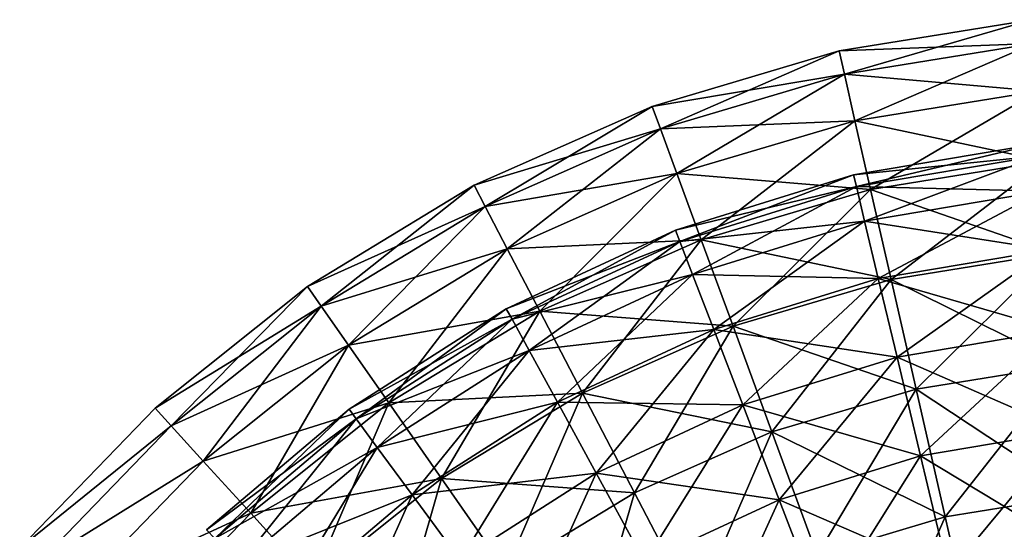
# Model space of a CAD drawing. Header units: millimetres. Extents: x 0 to 130, y 0 to 330.
# Tile 100 of 105: x 24 to 63, y 109 to 129. Entities that reach past the tile are written whole.
import ezdxf

# ---------------------------------------------------------------- set-up
doc = ezdxf.new("R2010")
doc.units = ezdxf.units.MM
doc.header["$LTSCALE"] = 25.4
doc.layers.get('0').update_dxf_attribs({"true_color": 0xff5454})

# ---------------------------------------------------------------- blocks, each defined once
blk = doc.blocks.new('CAMELEON-SNOWBALL-10267.STL')
at = {"color": 7, "true_color": 0xffffff}
mesh = blk.add_polyface(dxfattribs=at)
corners = [(47.275, 58.006, 64.99), (54.85, 59.231, 57.455), (47.275, 58.006, 57.455), (54.85, 59.231, 64.99)]
mesh.append_faces([[corners[k] for k in face] for face in [(0, 1, 2), (1, 0, 3)]], dxfattribs={"vtx0": -1, "color": 7})
mesh = blk.add_polyface(dxfattribs=at)
corners = [(47.485, 57.086, 72.465), (54.85, 59.231, 64.99), (47.275, 58.006, 64.99), (54.941, 58.291, 72.465)]
mesh.append_faces([[corners[k] for k in face] for face in [(0, 1, 2), (1, 0, 3)]], dxfattribs={"vtx0": -1, "color": 7})
mesh = blk.add_polyface(dxfattribs=at)
corners = [(47.275, 58.006, 57.455), (54.941, 58.291, 49.979), (47.485, 57.086, 49.979), (54.85, 59.231, 57.455)]
mesh.append_faces([[corners[k] for k in face] for face in [(0, 1, 2), (1, 0, 3)]], dxfattribs={"vtx0": -1, "color": 7})
mesh = blk.add_polyface(dxfattribs=at)
corners = [(47.902, 55.259, 79.763), (54.941, 58.291, 72.465), (47.485, 57.086, 72.465), (55.121, 56.426, 79.763)]
mesh.append_faces([[corners[k] for k in face] for face in [(0, 1, 2), (1, 0, 3)]], dxfattribs={"vtx0": -1, "color": 7})
mesh = blk.add_polyface(dxfattribs=at)
corners = [(47.485, 57.086, 49.979), (55.121, 56.426, 42.681), (47.902, 55.259, 42.681), (54.941, 58.291, 49.979)]
mesh.append_faces([[corners[k] for k in face] for face in [(0, 1, 2), (1, 0, 3)]], dxfattribs={"vtx0": -1, "color": 7})
mesh = blk.add_polyface(dxfattribs=at)
corners = [(39.919, 55.823, 57.455), (47.485, 57.086, 49.979), (40.245, 54.937, 49.979), (47.275, 58.006, 57.455)]
mesh.append_faces([[corners[k] for k in face] for face in [(0, 1, 2), (1, 0, 3)]], dxfattribs={"vtx0": -1, "color": 7})
mesh = blk.add_polyface(dxfattribs=at)
corners = [(39.919, 55.823, 64.99), (47.275, 58.006, 57.455), (39.919, 55.823, 57.455), (47.275, 58.006, 64.99)]
mesh.append_faces([[corners[k] for k in face] for face in [(0, 1, 2), (1, 0, 3)]], dxfattribs={"vtx0": -1, "color": 7})
mesh = blk.add_polyface(dxfattribs=at)
corners = [(40.245, 54.937, 72.465), (47.275, 58.006, 64.99), (39.919, 55.823, 64.99), (47.485, 57.086, 72.465)]
mesh.append_faces([[corners[k] for k in face] for face in [(0, 1, 2), (1, 0, 3)]], dxfattribs={"vtx0": -1, "color": 7})
mesh = blk.add_polyface(dxfattribs=at)
corners = [(40.892, 53.178, 79.763), (47.485, 57.086, 72.465), (40.245, 54.937, 72.465), (47.902, 55.259, 79.763)]
mesh.append_faces([[corners[k] for k in face] for face in [(0, 1, 2), (1, 0, 3)]], dxfattribs={"vtx0": -1, "color": 7})
mesh = blk.add_polyface(dxfattribs=at)
corners = [(40.245, 54.937, 49.979), (47.902, 55.259, 42.681), (40.892, 53.178, 42.681), (47.485, 57.086, 49.979)]
mesh.append_faces([[corners[k] for k in face] for face in [(0, 1, 2), (1, 0, 3)]], dxfattribs={"vtx0": -1, "color": 7})
mesh = blk.add_polyface(dxfattribs=at)
corners = [(48.519, 52.555, 86.769), (55.121, 56.426, 79.763), (47.902, 55.259, 79.763), (55.387, 53.665, 86.769)]
mesh.append_faces([[corners[k] for k in face] for face in [(0, 1, 2), (1, 0, 3)]], dxfattribs={"vtx0": -1, "color": 7})
mesh = blk.add_polyface(dxfattribs=at)
corners = [(47.902, 55.259, 42.681), (55.387, 53.665, 35.676), (48.519, 52.555, 35.676), (55.121, 56.426, 42.681)]
mesh.append_faces([[corners[k] for k in face] for face in [(0, 1, 2), (1, 0, 3)]], dxfattribs={"vtx0": -1, "color": 7})
mesh = blk.add_polyface(dxfattribs=at)
corners = [(33.339, 51.88, 72.465), (39.919, 55.823, 64.99), (32.902, 52.717, 64.99), (40.245, 54.937, 72.465)]
mesh.append_faces([[corners[k] for k in face] for face in [(0, 1, 2), (1, 0, 3)]], dxfattribs={"vtx0": -1, "color": 7})
mesh = blk.add_polyface(dxfattribs=at)
corners = [(32.902, 52.717, 57.455), (40.245, 54.937, 49.979), (33.339, 51.88, 49.979), (39.919, 55.823, 57.455)]
mesh.append_faces([[corners[k] for k in face] for face in [(0, 1, 2), (1, 0, 3)]], dxfattribs={"vtx0": -1, "color": 7})
mesh = blk.add_polyface(dxfattribs=at)
corners = [(32.902, 52.717, 64.99), (39.919, 55.823, 57.455), (32.902, 52.717, 57.455), (39.919, 55.823, 64.99)]
mesh.append_faces([[corners[k] for k in face] for face in [(0, 1, 2), (1, 0, 3)]], dxfattribs={"vtx0": -1, "color": 7})
mesh = blk.add_polyface(dxfattribs=at)
corners = [(41.85, 50.575, 86.769), (47.902, 55.259, 79.763), (40.892, 53.178, 79.763), (48.519, 52.555, 86.769)]
mesh.append_faces([[corners[k] for k in face] for face in [(0, 1, 2), (1, 0, 3)]], dxfattribs={"vtx0": -1, "color": 7})
mesh = blk.add_polyface(dxfattribs=at)
corners = [(40.892, 53.178, 42.681), (48.519, 52.555, 35.676), (41.85, 50.575, 35.676), (47.902, 55.259, 42.681)]
mesh.append_faces([[corners[k] for k in face] for face in [(0, 1, 2), (1, 0, 3)]], dxfattribs={"vtx0": -1, "color": 7})
mesh = blk.add_polyface(dxfattribs=at)
corners = [(34.206, 50.219, 79.763), (40.245, 54.937, 72.465), (33.339, 51.88, 72.465), (40.892, 53.178, 79.763)]
mesh.append_faces([[corners[k] for k in face] for face in [(0, 1, 2), (1, 0, 3)]], dxfattribs={"vtx0": -1, "color": 7})
mesh = blk.add_polyface(dxfattribs=at)
corners = [(33.339, 51.88, 49.979), (40.892, 53.178, 42.681), (34.206, 50.219, 42.681), (40.245, 54.937, 49.979)]
mesh.append_faces([[corners[k] for k in face] for face in [(0, 1, 2), (1, 0, 3)]], dxfattribs={"vtx0": -1, "color": 7})
mesh = blk.add_polyface(dxfattribs=at)
corners = [(55.142, 53.882, 68.401), (47.85, 53.128, 61.222), (55.095, 54.35, 61.222), (47.959, 52.67, 68.401)]
mesh.append_faces([[corners[k] for k in face] for face in [(0, 1, 2), (1, 0, 3)]], dxfattribs={"vtx0": -1, "color": 7})
mesh = blk.add_polyface(dxfattribs=at)
corners = [(55.095, 54.35, 61.222), (47.959, 52.67, 54.043), (55.142, 53.882, 54.043), (47.85, 53.128, 61.222)]
mesh.append_faces([[corners[k] for k in face] for face in [(0, 1, 2), (1, 0, 3)]], dxfattribs={"vtx0": -1, "color": 7})
mesh = blk.add_polyface(dxfattribs=at)
corners = [(55.282, 52.485, 75.457), (47.959, 52.67, 68.401), (55.142, 53.882, 68.401), (48.284, 51.305, 75.457)]
mesh.append_faces([[corners[k] for k in face] for face in [(0, 1, 2), (1, 0, 3)]], dxfattribs={"vtx0": -1, "color": 7})
mesh = blk.add_polyface(dxfattribs=at)
corners = [(55.142, 53.882, 54.043), (48.284, 51.305, 46.987), (55.282, 52.485, 46.987), (47.959, 52.67, 54.043)]
mesh.append_faces([[corners[k] for k in face] for face in [(0, 1, 2), (1, 0, 3)]], dxfattribs={"vtx0": -1, "color": 7})
mesh = blk.add_polyface(dxfattribs=at)
corners = [(49.327, 49.016, 93.372), (55.387, 53.665, 86.769), (48.519, 52.555, 86.769), (55.736, 50.052, 93.372)]
mesh.append_faces([[corners[k] for k in face] for face in [(0, 1, 2), (1, 0, 3)]], dxfattribs={"vtx0": -1, "color": 7})
mesh = blk.add_polyface(dxfattribs=at)
corners = [(48.519, 52.555, 35.676), (55.736, 50.052, 29.073), (49.327, 49.016, 29.073), (55.387, 53.665, 35.676)]
mesh.append_faces([[corners[k] for k in face] for face in [(0, 1, 2), (1, 0, 3)]], dxfattribs={"vtx0": -1, "color": 7})
mesh = blk.add_polyface(dxfattribs=at)
corners = [(35.489, 47.759, 86.769), (40.892, 53.178, 79.763), (34.206, 50.219, 79.763), (41.85, 50.575, 86.769)]
mesh.append_faces([[corners[k] for k in face] for face in [(0, 1, 2), (1, 0, 3)]], dxfattribs={"vtx0": -1, "color": 7})
mesh = blk.add_polyface(dxfattribs=at)
corners = [(34.206, 50.219, 42.681), (41.85, 50.575, 35.676), (35.489, 47.759, 35.676), (40.892, 53.178, 42.681)]
mesh.append_faces([[corners[k] for k in face] for face in [(0, 1, 2), (1, 0, 3)]], dxfattribs={"vtx0": -1, "color": 7})
mesh = blk.add_polyface(dxfattribs=at)
corners = [(47.959, 52.67, 68.401), (40.833, 50.951, 61.222), (47.85, 53.128, 61.222), (41.002, 50.512, 68.401)]
mesh.append_faces([[corners[k] for k in face] for face in [(0, 1, 2), (1, 0, 3)]], dxfattribs={"vtx0": -1, "color": 7})
mesh = blk.add_polyface(dxfattribs=at)
corners = [(47.85, 53.128, 61.222), (41.002, 50.512, 54.043), (47.959, 52.67, 54.043), (40.833, 50.951, 61.222)]
mesh.append_faces([[corners[k] for k in face] for face in [(0, 1, 2), (1, 0, 3)]], dxfattribs={"vtx0": -1, "color": 7})
mesh = blk.add_polyface(dxfattribs=at)
corners = [(26.881, 47.965, 72.465), (32.902, 52.717, 64.99), (26.341, 48.739, 64.99), (33.339, 51.88, 72.465)]
mesh.append_faces([[corners[k] for k in face] for face in [(0, 1, 2), (1, 0, 3)]], dxfattribs={"vtx0": -1, "color": 7})
mesh = blk.add_polyface(dxfattribs=at)
corners = [(26.341, 48.739, 64.99), (32.902, 52.717, 57.455), (26.341, 48.739, 57.455), (32.902, 52.717, 64.99)]
mesh.append_faces([[corners[k] for k in face] for face in [(0, 1, 2), (1, 0, 3)]], dxfattribs={"vtx0": -1, "color": 7})
mesh = blk.add_polyface(dxfattribs=at)
corners = [(26.341, 48.739, 57.455), (33.339, 51.88, 49.979), (26.881, 47.965, 49.979), (32.902, 52.717, 57.455)]
mesh.append_faces([[corners[k] for k in face] for face in [(0, 1, 2), (1, 0, 3)]], dxfattribs={"vtx0": -1, "color": 7})
mesh = blk.add_polyface(dxfattribs=at)
corners = [(48.284, 51.305, 75.457), (41.002, 50.512, 68.401), (47.959, 52.67, 68.401), (41.506, 49.202, 75.457)]
mesh.append_faces([[corners[k] for k in face] for face in [(0, 1, 2), (1, 0, 3)]], dxfattribs={"vtx0": -1, "color": 7})
mesh = blk.add_polyface(dxfattribs=at)
corners = [(47.959, 52.67, 54.043), (41.506, 49.202, 46.987), (48.284, 51.305, 46.987), (41.002, 50.512, 54.043)]
mesh.append_faces([[corners[k] for k in face] for face in [(0, 1, 2), (1, 0, 3)]], dxfattribs={"vtx0": -1, "color": 7})
mesh = blk.add_polyface(dxfattribs=at)
corners = [(43.104, 47.169, 93.372), (48.519, 52.555, 86.769), (41.85, 50.575, 86.769), (49.327, 49.016, 93.372)]
mesh.append_faces([[corners[k] for k in face] for face in [(0, 1, 2), (1, 0, 3)]], dxfattribs={"vtx0": -1, "color": 7})
mesh = blk.add_polyface(dxfattribs=at)
corners = [(41.85, 50.575, 35.676), (49.327, 49.016, 29.073), (43.104, 47.169, 29.073), (48.519, 52.555, 35.676)]
mesh.append_faces([[corners[k] for k in face] for face in [(0, 1, 2), (1, 0, 3)]], dxfattribs={"vtx0": -1, "color": 7})
mesh = blk.add_polyface(dxfattribs=at)
corners = [(55.514, 50.184, 82.27), (48.284, 51.305, 75.457), (55.282, 52.485, 75.457), (48.82, 49.055, 82.27)]
mesh.append_faces([[corners[k] for k in face] for face in [(0, 1, 2), (1, 0, 3)]], dxfattribs={"vtx0": -1, "color": 7})
mesh = blk.add_polyface(dxfattribs=at)
corners = [(55.282, 52.485, 46.987), (48.82, 49.055, 40.175), (55.514, 50.184, 40.175), (48.284, 51.305, 46.987)]
mesh.append_faces([[corners[k] for k in face] for face in [(0, 1, 2), (1, 0, 3)]], dxfattribs={"vtx0": -1, "color": 7})
mesh = blk.add_polyface(dxfattribs=at)
corners = [(27.953, 46.428, 79.763), (33.339, 51.88, 72.465), (26.881, 47.965, 72.465), (34.206, 50.219, 79.763)]
mesh.append_faces([[corners[k] for k in face] for face in [(0, 1, 2), (1, 0, 3)]], dxfattribs={"vtx0": -1, "color": 7})
mesh = blk.add_polyface(dxfattribs=at)
corners = [(26.881, 47.965, 49.979), (34.206, 50.219, 42.681), (27.953, 46.428, 42.681), (33.339, 51.88, 49.979)]
mesh.append_faces([[corners[k] for k in face] for face in [(0, 1, 2), (1, 0, 3)]], dxfattribs={"vtx0": -1, "color": 7})
mesh = blk.add_polyface(dxfattribs=at)
corners = [(48.284, 51.305, 46.987), (42.337, 47.044, 40.175), (48.82, 49.055, 40.175), (41.506, 49.202, 46.987)]
mesh.append_faces([[corners[k] for k in face] for face in [(0, 1, 2), (1, 0, 3)]], dxfattribs={"vtx0": -1, "color": 7})
mesh = blk.add_polyface(dxfattribs=at)
corners = [(48.82, 49.055, 82.27), (41.506, 49.202, 75.457), (48.284, 51.305, 75.457), (42.337, 47.044, 82.27)]
mesh.append_faces([[corners[k] for k in face] for face in [(0, 1, 2), (1, 0, 3)]], dxfattribs={"vtx0": -1, "color": 7})
mesh = blk.add_polyface(dxfattribs=at)
corners = [(41.002, 50.512, 68.401), (34.168, 47.858, 61.222), (40.833, 50.951, 61.222), (34.394, 47.446, 68.401)]
mesh.append_faces([[corners[k] for k in face] for face in [(0, 1, 2), (1, 0, 3)]], dxfattribs={"vtx0": -1, "color": 7})
mesh = blk.add_polyface(dxfattribs=at)
corners = [(40.833, 50.951, 61.222), (34.394, 47.446, 54.043), (41.002, 50.512, 54.043), (34.168, 47.858, 61.222)]
mesh.append_faces([[corners[k] for k in face] for face in [(0, 1, 2), (1, 0, 3)]], dxfattribs={"vtx0": -1, "color": 7})
mesh = blk.add_polyface(dxfattribs=at)
corners = [(41.002, 50.512, 54.043), (35.069, 46.215, 46.987), (41.506, 49.202, 46.987), (34.394, 47.446, 54.043)]
mesh.append_faces([[corners[k] for k in face] for face in [(0, 1, 2), (1, 0, 3)]], dxfattribs={"vtx0": -1, "color": 7})
mesh = blk.add_polyface(dxfattribs=at)
corners = [(41.506, 49.202, 75.457), (34.394, 47.446, 68.401), (41.002, 50.512, 68.401), (35.069, 46.215, 75.457)]
mesh.append_faces([[corners[k] for k in face] for face in [(0, 1, 2), (1, 0, 3)]], dxfattribs={"vtx0": -1, "color": 7})
mesh = blk.add_polyface(dxfattribs=at)
corners = [(37.168, 44.541, 93.372), (41.85, 50.575, 86.769), (35.489, 47.759, 86.769), (43.104, 47.169, 93.372)]
mesh.append_faces([[corners[k] for k in face] for face in [(0, 1, 2), (1, 0, 3)]], dxfattribs={"vtx0": -1, "color": 7})
mesh = blk.add_polyface(dxfattribs=at)
corners = [(35.489, 47.759, 35.676), (43.104, 47.169, 29.073), (37.168, 44.541, 29.073), (41.85, 50.575, 35.676)]
mesh.append_faces([[corners[k] for k in face] for face in [(0, 1, 2), (1, 0, 3)]], dxfattribs={"vtx0": -1, "color": 7})
mesh = blk.add_polyface(dxfattribs=at)
corners = [(29.54, 44.153, 86.769), (34.206, 50.219, 79.763), (27.953, 46.428, 79.763), (35.489, 47.759, 86.769)]
mesh.append_faces([[corners[k] for k in face] for face in [(0, 1, 2), (1, 0, 3)]], dxfattribs={"vtx0": -1, "color": 7})
mesh = blk.add_polyface(dxfattribs=at)
corners = [(27.953, 46.428, 42.681), (35.489, 47.759, 35.676), (29.54, 44.153, 35.676), (34.206, 50.219, 42.681)]
mesh.append_faces([[corners[k] for k in face] for face in [(0, 1, 2), (1, 0, 3)]], dxfattribs={"vtx0": -1, "color": 7})
mesh = blk.add_polyface(dxfattribs=at)
corners = [(55.514, 50.184, 40.175), (49.558, 45.96, 33.722), (55.832, 47.018, 33.722), (48.82, 49.055, 40.175)]
mesh.append_faces([[corners[k] for k in face] for face in [(0, 1, 2), (1, 0, 3)]], dxfattribs={"vtx0": -1, "color": 7})
mesh = blk.add_polyface(dxfattribs=at)
corners = [(55.832, 47.018, 88.722), (48.82, 49.055, 82.27), (55.514, 50.184, 82.27), (49.558, 45.96, 88.722)]
mesh.append_faces([[corners[k] for k in face] for face in [(0, 1, 2), (1, 0, 3)]], dxfattribs={"vtx0": -1, "color": 7})
mesh = blk.add_polyface(dxfattribs=at)
corners = [(50.313, 44.698, 99.468), (55.736, 50.052, 93.372), (49.327, 49.016, 93.372), (56.161, 45.643, 99.468)]
mesh.append_faces([[corners[k] for k in face] for face in [(0, 1, 2), (1, 0, 3)]], dxfattribs={"vtx0": -1, "color": 7})
mesh = blk.add_polyface(dxfattribs=at)
corners = [(49.327, 49.016, 29.073), (56.161, 45.643, 22.977), (50.313, 44.698, 22.977), (55.736, 50.052, 29.073)]
mesh.append_faces([[corners[k] for k in face] for face in [(0, 1, 2), (1, 0, 3)]], dxfattribs={"vtx0": -1, "color": 7})
mesh = blk.add_polyface(dxfattribs=at)
corners = [(41.506, 49.202, 46.987), (36.18, 44.187, 40.175), (42.337, 47.044, 40.175), (35.069, 46.215, 46.987)]
mesh.append_faces([[corners[k] for k in face] for face in [(0, 1, 2), (1, 0, 3)]], dxfattribs={"vtx0": -1, "color": 7})
mesh = blk.add_polyface(dxfattribs=at)
corners = [(42.337, 47.044, 82.27), (35.069, 46.215, 75.457), (41.506, 49.202, 75.457), (36.18, 44.187, 82.27)]
mesh.append_faces([[corners[k] for k in face] for face in [(0, 1, 2), (1, 0, 3)]], dxfattribs={"vtx0": -1, "color": 7})
mesh = blk.add_polyface(dxfattribs=at)
corners = [(48.82, 49.055, 40.175), (43.481, 44.075, 33.722), (49.558, 45.96, 33.722), (42.337, 47.044, 40.175)]
mesh.append_faces([[corners[k] for k in face] for face in [(0, 1, 2), (1, 0, 3)]], dxfattribs={"vtx0": -1, "color": 7})
mesh = blk.add_polyface(dxfattribs=at)
corners = [(49.558, 45.96, 88.722), (42.337, 47.044, 82.27), (48.82, 49.055, 82.27), (43.481, 44.075, 88.722)]
mesh.append_faces([[corners[k] for k in face] for face in [(0, 1, 2), (1, 0, 3)]], dxfattribs={"vtx0": -1, "color": 7})
mesh = blk.add_polyface(dxfattribs=at)
corners = [(44.633, 43.012, 99.468), (49.327, 49.016, 93.372), (43.104, 47.169, 93.372), (50.313, 44.698, 99.468)]
mesh.append_faces([[corners[k] for k in face] for face in [(0, 1, 2), (1, 0, 3)]], dxfattribs={"vtx0": -1, "color": 7})
mesh = blk.add_polyface(dxfattribs=at)
corners = [(43.104, 47.169, 29.073), (50.313, 44.698, 22.977), (44.633, 43.012, 22.977), (49.327, 49.016, 29.073)]
mesh.append_faces([[corners[k] for k in face] for face in [(0, 1, 2), (1, 0, 3)]], dxfattribs={"vtx0": -1, "color": 7})
mesh = blk.add_polyface(dxfattribs=at)
corners = [(20.976, 43.256, 72.465), (26.341, 48.739, 64.99), (20.342, 43.955, 64.99), (26.881, 47.965, 72.465)]
mesh.append_faces([[corners[k] for k in face] for face in [(0, 1, 2), (1, 0, 3)]], dxfattribs={"vtx0": -1, "color": 7})
mesh = blk.add_polyface(dxfattribs=at)
corners = [(20.342, 43.955, 64.99), (26.341, 48.739, 57.455), (20.342, 43.955, 57.455), (26.341, 48.739, 64.99)]
mesh.append_faces([[corners[k] for k in face] for face in [(0, 1, 2), (1, 0, 3)]], dxfattribs={"vtx0": -1, "color": 7})
mesh = blk.add_polyface(dxfattribs=at)
corners = [(20.342, 43.955, 57.455), (26.881, 47.965, 49.979), (20.976, 43.256, 49.979), (26.341, 48.739, 57.455)]
mesh.append_faces([[corners[k] for k in face] for face in [(0, 1, 2), (1, 0, 3)]], dxfattribs={"vtx0": -1, "color": 7})
mesh = blk.add_polyface(dxfattribs=at)
corners = [(22.236, 41.869, 79.763), (26.881, 47.965, 72.465), (20.976, 43.256, 72.465), (27.953, 46.428, 79.763)]
mesh.append_faces([[corners[k] for k in face] for face in [(0, 1, 2), (1, 0, 3)]], dxfattribs={"vtx0": -1, "color": 7})
mesh = blk.add_polyface(dxfattribs=at)
corners = [(20.976, 43.256, 49.979), (27.953, 46.428, 42.681), (22.236, 41.869, 42.681), (26.881, 47.965, 49.979)]
mesh.append_faces([[corners[k] for k in face] for face in [(0, 1, 2), (1, 0, 3)]], dxfattribs={"vtx0": -1, "color": 7})
mesh = blk.add_polyface(dxfattribs=at)
corners = [(34.168, 47.858, 61.222), (28.254, 43.526, 54.043), (34.394, 47.446, 54.043), (27.975, 43.905, 61.222)]
mesh.append_faces([[corners[k] for k in face] for face in [(0, 1, 2), (1, 0, 3)]], dxfattribs={"vtx0": -1, "color": 7})
mesh = blk.add_polyface(dxfattribs=at)
corners = [(34.394, 47.446, 68.401), (27.975, 43.905, 61.222), (34.168, 47.858, 61.222), (28.254, 43.526, 68.401)]
mesh.append_faces([[corners[k] for k in face] for face in [(0, 1, 2), (1, 0, 3)]], dxfattribs={"vtx0": -1, "color": 7})
mesh = blk.add_polyface(dxfattribs=at)
corners = [(31.617, 41.176, 93.372), (35.489, 47.759, 86.769), (29.54, 44.153, 86.769), (37.168, 44.541, 93.372)]
mesh.append_faces([[corners[k] for k in face] for face in [(0, 1, 2), (1, 0, 3)]], dxfattribs={"vtx0": -1, "color": 7})
mesh = blk.add_polyface(dxfattribs=at)
corners = [(29.54, 44.153, 35.676), (37.168, 44.541, 29.073), (31.617, 41.176, 29.073), (35.489, 47.759, 35.676)]
mesh.append_faces([[corners[k] for k in face] for face in [(0, 1, 2), (1, 0, 3)]], dxfattribs={"vtx0": -1, "color": 7})
mesh = blk.add_polyface(dxfattribs=at)
corners = [(34.394, 47.446, 54.043), (29.087, 42.396, 46.987), (35.069, 46.215, 46.987), (28.254, 43.526, 54.043)]
mesh.append_faces([[corners[k] for k in face] for face in [(0, 1, 2), (1, 0, 3)]], dxfattribs={"vtx0": -1, "color": 7})
mesh = blk.add_polyface(dxfattribs=at)
corners = [(35.069, 46.215, 75.457), (28.254, 43.526, 68.401), (34.394, 47.446, 68.401), (29.087, 42.396, 75.457)]
mesh.append_faces([[corners[k] for k in face] for face in [(0, 1, 2), (1, 0, 3)]], dxfattribs={"vtx0": -1, "color": 7})
mesh = blk.add_polyface(dxfattribs=at)
corners = [(42.337, 47.044, 40.175), (37.709, 41.397, 33.722), (43.481, 44.075, 33.722), (36.18, 44.187, 40.175)]
mesh.append_faces([[corners[k] for k in face] for face in [(0, 1, 2), (1, 0, 3)]], dxfattribs={"vtx0": -1, "color": 7})
mesh = blk.add_polyface(dxfattribs=at)
corners = [(43.481, 44.075, 88.722), (36.18, 44.187, 82.27), (42.337, 47.044, 82.27), (37.709, 41.397, 88.722)]
mesh.append_faces([[corners[k] for k in face] for face in [(0, 1, 2), (1, 0, 3)]], dxfattribs={"vtx0": -1, "color": 7})
mesh = blk.add_polyface(dxfattribs=at)
corners = [(39.216, 40.614, 99.468), (43.104, 47.169, 93.372), (37.168, 44.541, 93.372), (44.633, 43.012, 99.468)]
mesh.append_faces([[corners[k] for k in face] for face in [(0, 1, 2), (1, 0, 3)]], dxfattribs={"vtx0": -1, "color": 7})
mesh = blk.add_polyface(dxfattribs=at)
corners = [(37.168, 44.541, 29.073), (44.633, 43.012, 22.977), (39.216, 40.614, 22.977), (43.104, 47.169, 29.073)]
mesh.append_faces([[corners[k] for k in face] for face in [(0, 1, 2), (1, 0, 3)]], dxfattribs={"vtx0": -1, "color": 7})
mesh = blk.add_polyface(dxfattribs=at)
corners = [(55.832, 47.018, 33.722), (50.485, 42.072, 27.74), (56.232, 43.041, 27.74), (49.558, 45.96, 33.722)]
mesh.append_faces([[corners[k] for k in face] for face in [(0, 1, 2), (1, 0, 3)]], dxfattribs={"vtx0": -1, "color": 7})
mesh = blk.add_polyface(dxfattribs=at)
corners = [(56.232, 43.041, 94.704), (49.558, 45.96, 88.722), (55.832, 47.018, 88.722), (50.485, 42.072, 94.704)]
mesh.append_faces([[corners[k] for k in face] for face in [(0, 1, 2), (1, 0, 3)]], dxfattribs={"vtx0": -1, "color": 7})
mesh = blk.add_polyface(dxfattribs=at)
corners = [(24.101, 39.816, 86.769), (27.953, 46.428, 79.763), (22.236, 41.869, 79.763), (29.54, 44.153, 86.769)]
mesh.append_faces([[corners[k] for k in face] for face in [(0, 1, 2), (1, 0, 3)]], dxfattribs={"vtx0": -1, "color": 7})
mesh = blk.add_polyface(dxfattribs=at)
corners = [(22.236, 41.869, 42.681), (29.54, 44.153, 35.676), (24.101, 39.816, 35.676), (27.953, 46.428, 42.681)]
mesh.append_faces([[corners[k] for k in face] for face in [(0, 1, 2), (1, 0, 3)]], dxfattribs={"vtx0": -1, "color": 7})
mesh = blk.add_polyface(dxfattribs=at)
corners = [(35.069, 46.215, 46.987), (30.459, 40.535, 40.175), (36.18, 44.187, 40.175), (29.087, 42.396, 46.987)]
mesh.append_faces([[corners[k] for k in face] for face in [(0, 1, 2), (1, 0, 3)]], dxfattribs={"vtx0": -1, "color": 7})
mesh = blk.add_polyface(dxfattribs=at)
corners = [(36.18, 44.187, 82.27), (29.087, 42.396, 75.457), (35.069, 46.215, 75.457), (30.459, 40.535, 82.27)]
mesh.append_faces([[corners[k] for k in face] for face in [(0, 1, 2), (1, 0, 3)]], dxfattribs={"vtx0": -1, "color": 7})
mesh = blk.add_polyface(dxfattribs=at)
corners = [(49.558, 45.96, 33.722), (44.917, 40.345, 27.74), (50.485, 42.072, 27.74), (43.481, 44.075, 33.722)]
mesh.append_faces([[corners[k] for k in face] for face in [(0, 1, 2), (1, 0, 3)]], dxfattribs={"vtx0": -1, "color": 7})
mesh = blk.add_polyface(dxfattribs=at)
corners = [(50.485, 42.072, 94.704), (43.481, 44.075, 88.722), (49.558, 45.96, 88.722), (44.917, 40.345, 94.704)]
mesh.append_faces([[corners[k] for k in face] for face in [(0, 1, 2), (1, 0, 3)]], dxfattribs={"vtx0": -1, "color": 7})
mesh = blk.add_polyface(dxfattribs=at)
corners = [(51.46, 39.669, 104.96), (56.161, 45.643, 99.468), (50.313, 44.698, 99.468), (56.656, 40.509, 104.96)]
mesh.append_faces([[corners[k] for k in face] for face in [(0, 1, 2), (1, 0, 3)]], dxfattribs={"vtx0": -1, "color": 7})
mesh = blk.add_polyface(dxfattribs=at)
corners = [(50.313, 44.698, 22.977), (56.656, 40.509, 17.484), (51.46, 39.669, 17.484), (56.161, 45.643, 22.977)]
mesh.append_faces([[corners[k] for k in face] for face in [(0, 1, 2), (1, 0, 3)]], dxfattribs={"vtx0": -1, "color": 7})
mesh = blk.add_polyface(dxfattribs=at)
corners = [(46.415, 38.172, 104.96), (50.313, 44.698, 99.468), (44.633, 43.012, 99.468), (51.46, 39.669, 104.96)]
mesh.append_faces([[corners[k] for k in face] for face in [(0, 1, 2), (1, 0, 3)]], dxfattribs={"vtx0": -1, "color": 7})
mesh = blk.add_polyface(dxfattribs=at)
corners = [(44.633, 43.012, 22.977), (51.46, 39.669, 17.484), (46.415, 38.172, 17.484), (50.313, 44.698, 22.977)]
mesh.append_faces([[corners[k] for k in face] for face in [(0, 1, 2), (1, 0, 3)]], dxfattribs={"vtx0": -1, "color": 7})
mesh = blk.add_polyface(dxfattribs=at)
corners = [(34.151, 37.543, 99.468), (37.168, 44.541, 93.372), (31.617, 41.176, 93.372), (39.216, 40.614, 99.468)]
mesh.append_faces([[corners[k] for k in face] for face in [(0, 1, 2), (1, 0, 3)]], dxfattribs={"vtx0": -1, "color": 7})
mesh = blk.add_polyface(dxfattribs=at)
corners = [(31.617, 41.176, 29.073), (39.216, 40.614, 22.977), (34.151, 37.543, 22.977), (37.168, 44.541, 29.073)]
mesh.append_faces([[corners[k] for k in face] for face in [(0, 1, 2), (1, 0, 3)]], dxfattribs={"vtx0": -1, "color": 7})
mesh = blk.add_polyface(dxfattribs=at)
corners = [(20.976, 43.256, 72.465), (15.003, 38.443, 64.99), (15.722, 37.831, 72.465), (20.342, 43.955, 64.99)]
mesh.append_faces([[corners[k] for k in face] for face in [(0, 1, 2), (1, 0, 3)]], dxfattribs={"vtx0": -1, "color": 7})
mesh = blk.add_polyface(dxfattribs=at)
corners = [(20.342, 43.955, 64.99), (15.003, 38.443, 57.455), (15.003, 38.443, 64.99), (20.342, 43.955, 57.455)]
mesh.append_faces([[corners[k] for k in face] for face in [(0, 1, 2), (1, 0, 3)]], dxfattribs={"vtx0": -1, "color": 7})
mesh = blk.add_polyface(dxfattribs=at)
corners = [(15.003, 38.443, 57.455), (20.976, 43.256, 49.979), (15.722, 37.831, 49.979), (20.342, 43.955, 57.455)]
mesh.append_faces([[corners[k] for k in face] for face in [(0, 1, 2), (1, 0, 3)]], dxfattribs={"vtx0": -1, "color": 7})
mesh = blk.add_polyface(dxfattribs=at)
corners = [(28.254, 43.526, 68.401), (22.364, 39.161, 61.222), (27.975, 43.905, 61.222), (22.692, 38.823, 68.401)]
mesh.append_faces([[corners[k] for k in face] for face in [(0, 1, 2), (1, 0, 3)]], dxfattribs={"vtx0": -1, "color": 7})
mesh = blk.add_polyface(dxfattribs=at)
corners = [(27.975, 43.905, 61.222), (22.692, 38.823, 54.043), (28.254, 43.526, 54.043), (22.364, 39.161, 61.222)]
mesh.append_faces([[corners[k] for k in face] for face in [(0, 1, 2), (1, 0, 3)]], dxfattribs={"vtx0": -1, "color": 7})
mesh = blk.add_polyface(dxfattribs=at)
corners = [(26.541, 37.128, 93.372), (29.54, 44.153, 86.769), (24.101, 39.816, 86.769), (31.617, 41.176, 93.372)]
mesh.append_faces([[corners[k] for k in face] for face in [(0, 1, 2), (1, 0, 3)]], dxfattribs={"vtx0": -1, "color": 7})
mesh = blk.add_polyface(dxfattribs=at)
corners = [(24.101, 39.816, 35.676), (31.617, 41.176, 29.073), (26.541, 37.128, 29.073), (29.54, 44.153, 35.676)]
mesh.append_faces([[corners[k] for k in face] for face in [(0, 1, 2), (1, 0, 3)]], dxfattribs={"vtx0": -1, "color": 7})
mesh = blk.add_polyface(dxfattribs=at)
corners = [(36.18, 44.187, 40.175), (32.346, 37.973, 33.722), (37.709, 41.397, 33.722), (30.459, 40.535, 40.175)]
mesh.append_faces([[corners[k] for k in face] for face in [(0, 1, 2), (1, 0, 3)]], dxfattribs={"vtx0": -1, "color": 7})
mesh = blk.add_polyface(dxfattribs=at)
corners = [(37.709, 41.397, 88.722), (30.459, 40.535, 82.27), (36.18, 44.187, 82.27), (32.346, 37.973, 88.722)]
mesh.append_faces([[corners[k] for k in face] for face in [(0, 1, 2), (1, 0, 3)]], dxfattribs={"vtx0": -1, "color": 7})
mesh = blk.add_polyface(dxfattribs=at)
corners = [(43.481, 44.075, 33.722), (39.63, 37.891, 27.74), (44.917, 40.345, 27.74), (37.709, 41.397, 33.722)]
mesh.append_faces([[corners[k] for k in face] for face in [(0, 1, 2), (1, 0, 3)]], dxfattribs={"vtx0": -1, "color": 7})
mesh = blk.add_polyface(dxfattribs=at)
corners = [(44.917, 40.345, 94.704), (37.709, 41.397, 88.722), (43.481, 44.075, 88.722), (39.63, 37.891, 94.704)]
mesh.append_faces([[corners[k] for k in face] for face in [(0, 1, 2), (1, 0, 3)]], dxfattribs={"vtx0": -1, "color": 7})
mesh = blk.add_polyface(dxfattribs=at)
corners = [(28.254, 43.526, 54.043), (23.667, 37.814, 46.987), (29.087, 42.396, 46.987), (22.692, 38.823, 54.043)]
mesh.append_faces([[corners[k] for k in face] for face in [(0, 1, 2), (1, 0, 3)]], dxfattribs={"vtx0": -1, "color": 7})
mesh = blk.add_polyface(dxfattribs=at)
corners = [(29.087, 42.396, 75.457), (22.692, 38.823, 68.401), (28.254, 43.526, 68.401), (23.667, 37.814, 75.457)]
mesh.append_faces([[corners[k] for k in face] for face in [(0, 1, 2), (1, 0, 3)]], dxfattribs={"vtx0": -1, "color": 7})
mesh = blk.add_polyface(dxfattribs=at)
corners = [(22.236, 41.869, 79.763), (15.722, 37.831, 72.465), (17.149, 36.616, 79.763), (20.976, 43.256, 72.465)]
mesh.append_faces([[corners[k] for k in face] for face in [(0, 1, 2), (1, 0, 3)]], dxfattribs={"vtx0": -1, "color": 7})
mesh = blk.add_polyface(dxfattribs=at)
corners = [(15.722, 37.831, 49.979), (22.236, 41.869, 42.681), (17.149, 36.616, 42.681), (20.976, 43.256, 49.979)]
mesh.append_faces([[corners[k] for k in face] for face in [(0, 1, 2), (1, 0, 3)]], dxfattribs={"vtx0": -1, "color": 7})
mesh = blk.add_polyface(dxfattribs=at)
corners = [(41.602, 36.041, 104.96), (44.633, 43.012, 99.468), (39.216, 40.614, 99.468), (46.415, 38.172, 104.96)]
mesh.append_faces([[corners[k] for k in face] for face in [(0, 1, 2), (1, 0, 3)]], dxfattribs={"vtx0": -1, "color": 7})
mesh = blk.add_polyface(dxfattribs=at)
corners = [(44.633, 43.012, 22.977), (41.602, 36.041, 17.484), (39.216, 40.614, 22.977), (46.415, 38.172, 17.484)]
mesh.append_faces([[corners[k] for k in face] for face in [(0, 1, 2), (1, 0, 3)]], dxfattribs={"vtx0": -1, "color": 7})
mesh = blk.add_polyface(dxfattribs=at)
corners = [(56.232, 43.041, 27.74), (51.584, 37.458, 22.331), (56.707, 38.322, 22.331), (50.485, 42.072, 27.74)]
mesh.append_faces([[corners[k] for k in face] for face in [(0, 1, 2), (1, 0, 3)]], dxfattribs={"vtx0": -1, "color": 7})
mesh = blk.add_polyface(dxfattribs=at)
corners = [(56.707, 38.322, 100.113), (50.485, 42.072, 94.704), (56.232, 43.041, 94.704), (51.584, 37.458, 100.113)]
mesh.append_faces([[corners[k] for k in face] for face in [(0, 1, 2), (1, 0, 3)]], dxfattribs={"vtx0": -1, "color": 7})
mesh = blk.add_polyface(dxfattribs=at)
corners = [(29.087, 42.396, 46.987), (25.275, 36.152, 40.175), (30.459, 40.535, 40.175), (23.667, 37.814, 46.987)]
mesh.append_faces([[corners[k] for k in face] for face in [(0, 1, 2), (1, 0, 3)]], dxfattribs={"vtx0": -1, "color": 7})
mesh = blk.add_polyface(dxfattribs=at)
corners = [(30.459, 40.535, 82.27), (23.667, 37.814, 75.457), (29.087, 42.396, 75.457), (25.275, 36.152, 82.27)]
mesh.append_faces([[corners[k] for k in face] for face in [(0, 1, 2), (1, 0, 3)]], dxfattribs={"vtx0": -1, "color": 7})
mesh = blk.add_polyface(dxfattribs=at)
corners = [(50.485, 42.072, 27.74), (46.622, 35.918, 22.331), (51.584, 37.458, 22.331), (44.917, 40.345, 27.74)]
mesh.append_faces([[corners[k] for k in face] for face in [(0, 1, 2), (1, 0, 3)]], dxfattribs={"vtx0": -1, "color": 7})
mesh = blk.add_polyface(dxfattribs=at)
corners = [(51.584, 37.458, 100.113), (44.917, 40.345, 94.704), (50.485, 42.072, 94.704), (46.622, 35.918, 100.113)]
mesh.append_faces([[corners[k] for k in face] for face in [(0, 1, 2), (1, 0, 3)]], dxfattribs={"vtx0": -1, "color": 7})
mesh = blk.add_polyface(dxfattribs=at)
corners = [(24.101, 39.816, 86.769), (17.149, 36.616, 79.763), (19.261, 34.818, 86.769), (22.236, 41.869, 79.763)]
mesh.append_faces([[corners[k] for k in face] for face in [(0, 1, 2), (1, 0, 3)]], dxfattribs={"vtx0": -1, "color": 7})
mesh = blk.add_polyface(dxfattribs=at)
corners = [(17.149, 36.616, 42.681), (24.101, 39.816, 35.676), (19.261, 34.818, 35.676), (22.236, 41.869, 42.681)]
mesh.append_faces([[corners[k] for k in face] for face in [(0, 1, 2), (1, 0, 3)]], dxfattribs={"vtx0": -1, "color": 7})
mesh = blk.add_polyface(dxfattribs=at)
corners = [(29.519, 33.85, 99.468), (31.617, 41.176, 93.372), (26.541, 37.128, 93.372), (34.151, 37.543, 99.468)]
mesh.append_faces([[corners[k] for k in face] for face in [(0, 1, 2), (1, 0, 3)]], dxfattribs={"vtx0": -1, "color": 7})
mesh = blk.add_polyface(dxfattribs=at)
corners = [(26.541, 37.128, 29.073), (34.151, 37.543, 22.977), (29.519, 33.85, 22.977), (31.617, 41.176, 29.073)]
mesh.append_faces([[corners[k] for k in face] for face in [(0, 1, 2), (1, 0, 3)]], dxfattribs={"vtx0": -1, "color": 7})
mesh = blk.add_polyface(dxfattribs=at)
corners = [(37.709, 41.397, 33.722), (34.717, 34.755, 27.74), (39.63, 37.891, 27.74), (32.346, 37.973, 33.722)]
mesh.append_faces([[corners[k] for k in face] for face in [(0, 1, 2), (1, 0, 3)]], dxfattribs={"vtx0": -1, "color": 7})
mesh = blk.add_polyface(dxfattribs=at)
corners = [(39.63, 37.891, 94.704), (32.346, 37.973, 88.722), (37.709, 41.397, 88.722), (34.717, 34.755, 94.704)]
mesh.append_faces([[corners[k] for k in face] for face in [(0, 1, 2), (1, 0, 3)]], dxfattribs={"vtx0": -1, "color": 7})
mesh = blk.add_polyface(dxfattribs=at)
corners = [(30.459, 40.535, 40.175), (27.487, 33.865, 33.722), (32.346, 37.973, 33.722), (25.275, 36.152, 40.175)]
mesh.append_faces([[corners[k] for k in face] for face in [(0, 1, 2), (1, 0, 3)]], dxfattribs={"vtx0": -1, "color": 7})
mesh = blk.add_polyface(dxfattribs=at)
corners = [(32.346, 37.973, 88.722), (25.275, 36.152, 82.27), (30.459, 40.535, 82.27), (27.487, 33.865, 88.722)]
mesh.append_faces([[corners[k] for k in face] for face in [(0, 1, 2), (1, 0, 3)]], dxfattribs={"vtx0": -1, "color": 7})
mesh = blk.add_polyface(dxfattribs=at)
corners = [(37.102, 33.313, 104.96), (39.216, 40.614, 99.468), (34.151, 37.543, 99.468), (41.602, 36.041, 104.96)]
mesh.append_faces([[corners[k] for k in face] for face in [(0, 1, 2), (1, 0, 3)]], dxfattribs={"vtx0": -1, "color": 7})
mesh = blk.add_polyface(dxfattribs=at)
corners = [(39.216, 40.614, 22.977), (37.102, 33.313, 17.484), (34.151, 37.543, 22.977), (41.602, 36.041, 17.484)]
mesh.append_faces([[corners[k] for k in face] for face in [(0, 1, 2), (1, 0, 3)]], dxfattribs={"vtx0": -1, "color": 7})
mesh = blk.add_polyface(dxfattribs=at)
corners = [(44.917, 40.345, 27.74), (41.91, 33.732, 22.331), (46.622, 35.918, 22.331), (39.63, 37.891, 27.74)]
mesh.append_faces([[corners[k] for k in face] for face in [(0, 1, 2), (1, 0, 3)]], dxfattribs={"vtx0": -1, "color": 7})
mesh = blk.add_polyface(dxfattribs=at)
corners = [(46.622, 35.918, 100.113), (39.63, 37.891, 94.704), (44.917, 40.345, 94.704), (41.91, 33.732, 100.113)]
mesh.append_faces([[corners[k] for k in face] for face in [(0, 1, 2), (1, 0, 3)]], dxfattribs={"vtx0": -1, "color": 7})
mesh = blk.add_polyface(dxfattribs=at)
corners = [(52.752, 34.009, 109.763), (56.656, 40.509, 104.96), (51.46, 39.669, 104.96), (57.214, 34.73, 109.763)]
mesh.append_faces([[corners[k] for k in face] for face in [(0, 1, 2), (1, 0, 3)]], dxfattribs={"vtx0": -1, "color": 7})
mesh = blk.add_polyface(dxfattribs=at)
corners = [(56.656, 40.509, 17.484), (52.752, 34.009, 12.681), (51.46, 39.669, 17.484), (57.214, 34.73, 12.681)]
mesh.append_faces([[corners[k] for k in face] for face in [(0, 1, 2), (1, 0, 3)]], dxfattribs={"vtx0": -1, "color": 7})
mesh = blk.add_polyface(dxfattribs=at)
corners = [(26.541, 37.128, 93.372), (19.261, 34.818, 86.769), (22.025, 32.465, 93.372), (24.101, 39.816, 86.769)]
mesh.append_faces([[corners[k] for k in face] for face in [(0, 1, 2), (1, 0, 3)]], dxfattribs={"vtx0": -1, "color": 7})
mesh = blk.add_polyface(dxfattribs=at)
corners = [(19.261, 34.818, 35.676), (26.541, 37.128, 29.073), (22.025, 32.465, 29.073), (24.101, 39.816, 35.676)]
mesh.append_faces([[corners[k] for k in face] for face in [(0, 1, 2), (1, 0, 3)]], dxfattribs={"vtx0": -1, "color": 7})
mesh = blk.add_polyface(dxfattribs=at)
corners = [(48.42, 32.723, 109.763), (51.46, 39.669, 104.96), (46.415, 38.172, 104.96), (52.752, 34.009, 109.763)]
mesh.append_faces([[corners[k] for k in face] for face in [(0, 1, 2), (1, 0, 3)]], dxfattribs={"vtx0": -1, "color": 7})
mesh = blk.add_polyface(dxfattribs=at)
corners = [(51.46, 39.669, 17.484), (48.42, 32.723, 12.681), (46.415, 38.172, 17.484), (52.752, 34.009, 12.681)]
mesh.append_faces([[corners[k] for k in face] for face in [(0, 1, 2), (1, 0, 3)]], dxfattribs={"vtx0": -1, "color": 7})
blk = doc.blocks.new('CAMELEON-SNOWBALL-10267')
at = {"color": 0}
blk.add_blockref('CAMELEON-SNOWBALL-10267.STL', (0, 0), dxfattribs=at)
blk = doc.blocks.new('Grupuj#1')
at = {"color": 0}
blk.add_blockref('CAMELEON-SNOWBALL-10267', (9.28, 70.211, -1.222), dxfattribs=at)

msp = doc.modelspace()

# ---------------------------------------------------------------- block references
at = {"color": 0}
msp.add_blockref('Grupuj#1', (0, 0, -0.078), dxfattribs=at)

doc.saveas('drawing.dxf')
